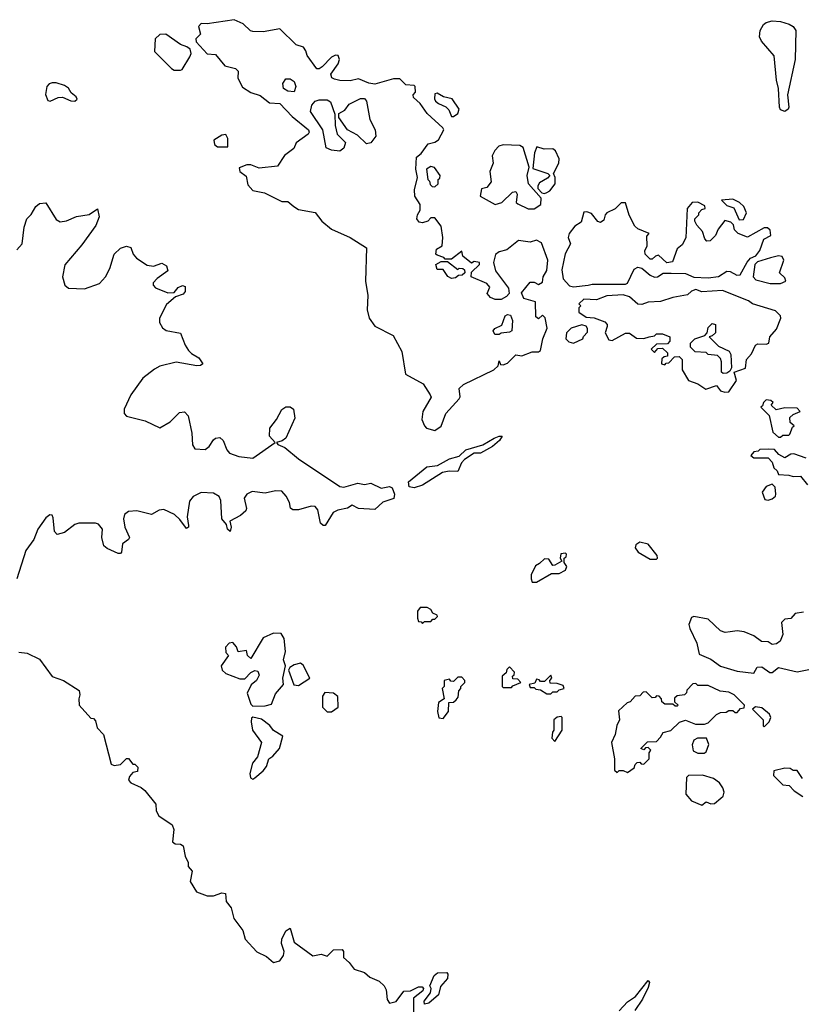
# Model space of a CAD drawing. Extents: x 2551545 to 2886624, y 315747 to 489036.
# Tile 12 of 119: x 2567289 to 2571065, y 361929 to 366688. Entities that reach past the tile are written whole.
import ezdxf

# ---------------------------------------------------------------- set-up
doc = ezdxf.new("R2010")
doc.units = 0

msp = doc.modelspace()

# ---------------------------------------------------------------- linework, layer by layer
at = {"layer": '0CON10XD'}
for points in [[(2569295, 364703.3), (2569325.8, 364724.2), (2569348, 364785), (2569412.5, 364855), (2569416.7, 364865), (2569412.5, 364905), (2569432.5, 364925), (2569580, 364995), (2569600, 365015), (2569605, 365040), (2569611.7, 365021.7), (2569625, 365020), (2569645, 365027.5), (2569685, 365067.5), (2569715, 365063.8), (2569765, 365083.3), (2569795, 365082.5), (2569805, 365090), (2569816.7, 365145), (2569837, 365197), (2569827.5, 365247.5), (2569815, 365260), (2569795, 365242.5), (2569781.7, 365251.7), (2569780, 365325), (2569725, 365340.8), (2569712.5, 365367.5), (2569755, 365420), (2569775, 365420), (2569795, 365407.5), (2569815, 365420), (2569817.5, 365445), (2569836.1, 365476.1), (2569840.8, 365525), (2569809.5, 365609.5), (2569785, 365622), (2569755, 365612), (2569699.4, 365620.6), (2569642.5, 365575), (2569605, 365566.2), (2569587.5, 365552.5), (2569577.5, 365515), (2569587.5, 365475), (2569650.7, 365390.7), (2569653.8, 365365), (2569640.3, 365349.7), (2569615, 365336), (2569585.8, 365335.8), (2569563.3, 365345), (2569547.5, 365365), (2569560, 365395), (2569545, 365412.5), (2569470, 365445), (2569471.7, 365468.3), (2569510, 365505), (2569510, 365515), (2569485, 365520), (2569471.7, 365511.7), (2569430, 365545), (2569425, 365570), (2569375, 365530), (2569345, 365530), (2569338.3, 365538.3), (2569305, 365550), (2569300, 365555), (2569301.7, 365578.3), (2569330, 365595), (2569332.5, 365635), (2569325, 365690), (2569295, 365730), (2569275, 365730), (2569260, 365715), (2569235, 365706.7), (2569219.3, 365709.3), (2569206.7, 365725), (2569210, 365745), (2569223, 365767), (2569223.3, 365795), (2569197.5, 365835), (2569196.7, 365865), (2569210, 365925), (2569202.5, 365965), (2569206.1, 366023.9), (2569228.3, 366041.7), (2569262.7, 366087.3), (2569295, 366096), (2569312.2, 366107.8), (2569338, 366155), (2569333.8, 366165), (2569257.5, 366235), (2569223, 366283), (2569191.7, 366311.7), (2569190, 366325), (2569201.7, 366338.3), (2569200, 366365), (2569195, 366370), (2569155, 366372.5), (2569125, 366402.5), (2569095, 366402.5), (2569005, 366376.7), (2568975, 366381.2), (2568925, 366402.5), (2568885, 366393.3), (2568835, 366393.8), (2568810, 366400), (2568797, 366407), (2568792.5, 366425), (2568826.7, 366475), (2568833.3, 366495), (2568827.5, 366515), (2568815, 366516.2), (2568795, 366506.2), (2568749.3, 366460.7), (2568735, 366450), (2568725, 366450), (2568677.5, 366515), (2568671.7, 366538.3), (2568660, 366555), (2568625, 366566.7), (2568545, 366643.3), (2568465, 366630), (2568415, 366631.2), (2568404.2, 366634.2), (2568368.3, 366668.3), (2568325, 366688), (2568195, 366667.5), (2568165, 366670), (2568153.3, 366655), (2568161.7, 366618.3), (2568140, 366595), (2568141.7, 366581.7), (2568195, 366522.5), (2568235, 366520), (2568280, 366465), (2568331.7, 366451.7), (2568345, 366440), (2568342.5, 366405), (2568365, 366362.5), (2568405, 366336.2), (2568451.2, 366321.2), (2568495, 366286.7), (2568545, 366282.5), (2568605, 366220), (2568683.3, 366155), (2568687.5, 366145), (2568682.5, 366135), (2568625, 366092.5), (2568613.8, 366065), (2568568.8, 366031.2), (2568535, 365980), (2568445, 365970), (2568405, 365986.7), (2568386.4, 365986.4), (2568348.3, 365971.7), (2568352.5, 365955), (2568382.5, 365932.5), (2568390.5, 365890.4), (2568415, 365862.5), (2568471.7, 365851.7), (2568555, 365810), (2568585, 365810), (2568613.3, 365785), (2568635, 365771.2), (2568715.9, 365755.9), (2568748.8, 365715), (2568795, 365676.2), (2568885, 365636), (2568963.8, 365585), (2568959.2, 365425), (2568971.4, 365355), (2568966.9, 365285), (2568977.1, 365245), (2569005, 365207.5), (2569092.5, 365162.5), (2569135.5, 365085), (2569152.5, 364975), (2569237.7, 364927.7), (2569272.5, 364875), (2569277, 364863), (2569236, 364795), (2569232, 364755), (2569243.8, 364725), (2569254.2, 364714.2), (2569295, 364703.3)], [(2570985, 366244), (2570965, 366253.1), (2570959.5, 366265), (2570954.3, 366355), (2570944.4, 366395), (2570933.8, 366513.8), (2570872, 366585), (2570863.2, 366605), (2570866.8, 366635), (2570882, 366665), (2570895.7, 366675), (2570925, 366681.7), (2570965, 366679), (2571006.6, 366666.6), (2571026.4, 366655), (2571038.3, 366635), (2571036, 366495), (2570998.2, 366325), (2571004.4, 366265), (2571001.4, 366255), (2570985, 366244)], [(2568065, 366443.3), (2568073, 366447), (2568110.7, 366509.3), (2568117.5, 366525), (2568112.5, 366545), (2568097, 366557), (2568065, 366567.5), (2567995, 366617.5), (2567965, 366616.7), (2567943.3, 366595), (2567940, 366535), (2568021.7, 366451.7), (2568035, 366443.3), (2568065, 366443.3)], [(2567436.4, 366293.6), (2567475, 366312), (2567495, 366314), (2567535, 366296.2), (2567555, 366294), (2567565.8, 366304.2), (2567561.2, 366315), (2567536.7, 366335), (2567525, 366356.7), (2567505, 366370), (2567465, 366382.5), (2567445, 366382.5), (2567431.7, 366378.3), (2567420, 366365), (2567413, 366327), (2567425, 366297.5), (2567436.4, 366293.6)], [(2568615, 366340), (2568585, 366342.5), (2568562.5, 366355), (2568560.7, 366379.3), (2568575, 366402.5), (2568595, 366402.5), (2568615, 366390), (2568622.5, 366365), (2568615, 366340)], [(2569385, 366220), (2569405.6, 366235), (2569411.9, 366255), (2569377.5, 366305), (2569335.8, 366315.8), (2569305, 366332.5), (2569295, 366330), (2569292.5, 366305), (2569297.5, 366295), (2569312.3, 366282.3), (2569347.5, 366267.5), (2569362.5, 366252.5), (2569375, 366220), (2569385, 366220)], [(2568835, 366053.3), (2568795, 366056.7), (2568769.3, 366069.3), (2568753.8, 366155), (2568693.3, 366245), (2568700, 366275), (2568716.4, 366293.6), (2568735, 366300), (2568775, 366300), (2568790.7, 366290.7), (2568811.7, 366231.7), (2568813.6, 366176.4), (2568823.3, 366135), (2568863.3, 366095), (2568855, 366067.5), (2568835, 366053.3)], [(2568965, 366087.5), (2568920.5, 366130.4), (2568872.5, 366155), (2568830, 366215), (2568830, 366235), (2568859.3, 366250.7), (2568880.7, 366279.3), (2568935, 366306.7), (2568955, 366307.5), (2568963.6, 366293.6), (2568981.2, 366205), (2569006.2, 366155), (2569010, 366125), (2568985, 366092.5), (2568965, 366087.5)], [(2568295, 366073.8), (2568293.8, 366113.8), (2568285, 366132.5), (2568265, 366130), (2568226, 366105), (2568230, 366085), (2568245, 366073.8), (2568295, 366073.8)], [(2569745, 365773.3), (2569775, 365773.8), (2569806.2, 365795), (2569807.5, 365825), (2569746.7, 365895), (2569741.2, 365935), (2569750, 365975), (2569720.7, 366070.7), (2569705, 366080), (2569625, 366082.5), (2569603.9, 366076.1), (2569583.9, 366056.1), (2569570.7, 366029.3), (2569576.2, 365995), (2569560, 365955), (2569566.4, 365903.6), (2569545, 365877.5), (2569520, 365870), (2569513.3, 365835), (2569585.7, 365794.3), (2569617.5, 365805), (2569670, 365855), (2569685, 365857.5), (2569692.5, 365845), (2569687.5, 365805), (2569695, 365797.5), (2569745, 365773.3)], [(2569825, 365847.5), (2569835, 365852.5), (2569849.5, 365860.4), (2569875.7, 365895), (2569875.9, 365925.9), (2569867.5, 365945), (2569894.3, 365995), (2569895.6, 366015.6), (2569877.1, 366055), (2569865, 366064), (2569822.3, 366062.3), (2569787, 366073), (2569776.2, 366045), (2569768.3, 365968.3), (2569840, 365945), (2569850, 365935), (2569838.3, 365921.7), (2569800, 365900), (2569792.5, 365885), (2569792.5, 365872.5), (2569811.7, 365851.7), (2569825, 365847.5)], [(2569295, 365880), (2569310, 365895), (2569310, 365915), (2569318.3, 365921.7), (2569320, 365935), (2569293.3, 365973.3), (2569275, 365979.2), (2569253.8, 365965), (2569260, 365915), (2569268.3, 365908.3), (2569271.7, 365891.7), (2569281.7, 365881.7), (2569295, 365880)], [(2567275, 365575.7), (2567300.5, 365605), (2567310.5, 365685), (2567322.9, 365725), (2567344.1, 365745.9), (2567366.7, 365785), (2567385, 365800), (2567415, 365802.5), (2567465, 365722.5), (2567485, 365711.2), (2567515, 365716), (2567563.2, 365736.8), (2567625, 365746.7), (2567665, 365773.3), (2567672.9, 365735), (2567656.2, 365693.8), (2567589.4, 365600.6), (2567506.1, 365503.9), (2567496.2, 365445), (2567506.7, 365405), (2567525, 365390), (2567602.3, 365387.7), (2567675, 365413.3), (2567703.3, 365445), (2567723.9, 365486.1), (2567745.7, 365554.3), (2567775, 365583.8), (2567805, 365594), (2567825, 365587.5), (2567836.2, 365555), (2567853.8, 365535), (2567905, 365502), (2567935, 365496), (2567975, 365511.2), (2567998.8, 365498.8), (2568005, 365474.2), (2567952.5, 365437.5), (2567933.9, 365416.1), (2567933.1, 365405), (2567945, 365391.8), (2568005, 365368.1), (2568035, 365370), (2568055, 365393.8), (2568075, 365403.8), (2568088, 365398), (2568087.5, 365375), (2568078.3, 365361.7), (2568040.8, 365349.2), (2567998.3, 365311.7), (2567964.1, 365245.9), (2567963.8, 365225), (2567978.3, 365198.3), (2567995.8, 365185.8), (2568065, 365173.3), (2568087.5, 365115), (2568105, 365090), (2568118.8, 365075), (2568155, 365054.2), (2568173.3, 365025), (2568162.7, 365017.3), (2568144.4, 365015.5), (2568045, 365033.1), (2567965, 365014), (2567940.3, 364999.7), (2567882.9, 364955), (2567825.7, 364875), (2567794, 364805), (2567793.3, 364785), (2567805, 364771.2), (2567895, 364749.1), (2567965, 364716), (2568015.3, 364744.7), (2568061.1, 364788.9), (2568085, 364792.2), (2568102.8, 364772.8), (2568119.6, 364690.4), (2568123.7, 364633.7), (2568135, 364614.4), (2568185, 364610), (2568204.2, 364625), (2568225, 364657.5), (2568235, 364665.7), (2568255, 364669.2), (2568272.5, 364655), (2568288.7, 364608.7), (2568302.5, 364592.5), (2568347.6, 364577.6), (2568415, 364568.2), (2568522.5, 364645), (2568495.9, 364675), (2568496.8, 364713.2), (2568528.9, 364755), (2568555.3, 364804.6), (2568575, 364817.3), (2568595, 364817.1), (2568610.9, 364805), (2568618.2, 364761.8), (2568573.8, 364666.2), (2568557.5, 364652.5), (2568530, 364645), (2568536.7, 364635), (2568569.7, 364619.7), (2568635.8, 364565), (2568835, 364432), (2568855, 364428.2), (2568922.6, 364447.4), (2568955, 364441.3), (2568985, 364448.6), (2569035, 364424.6), (2569075, 364431.8), (2569088.8, 364425), (2569099.6, 364395), (2569096.8, 364373.2), (2569043.3, 364356.7), (2569005, 364320), (2568925.3, 364325.3), (2568895, 364342.5), (2568872.7, 364327.3), (2568825, 364318), (2568803.7, 364306.3), (2568765, 364242.9), (2568755, 364242.9), (2568742.7, 364255), (2568729.3, 364319.3), (2568716.7, 364335), (2568696.4, 364336.4), (2568635, 364319.6), (2568608.8, 364318.8), (2568597.2, 364327.2), (2568591.8, 364355), (2568576.2, 364385), (2568555, 364408.8), (2568525, 364411.1), (2568475, 364400), (2568412.4, 364407.6), (2568386.9, 364395), (2568372.5, 364375), (2568384.4, 364325.6), (2568381.9, 364315), (2568355, 364292.5), (2568303.8, 364265), (2568310.6, 364235), (2568305, 364214.5), (2568292.2, 364225), (2568288, 364248), (2568265.6, 364275.5), (2568260.4, 364365), (2568252.9, 364382.9), (2568225, 364399.4), (2568165, 364402.5), (2568126.2, 364383.8), (2568109.4, 364360.6), (2568098.5, 364285), (2568104, 364244), (2568103.8, 364235), (2568095, 364229.2), (2568063.1, 364273.1), (2568036.8, 364296.8), (2567985, 364320), (2567962.6, 364317.4), (2567925, 364297.1), (2567854.4, 364314.5), (2567815, 364311.4), (2567795, 364296), (2567790.4, 364275), (2567797.5, 364235), (2567818.6, 364185), (2567814.4, 364175.6), (2567785.8, 364155), (2567780.8, 364115), (2567775, 364108), (2567765, 364108), (2567712.1, 364132.1), (2567695.6, 364145.5), (2567685.4, 364185), (2567689.6, 364225), (2567670.2, 364250.2), (2567655, 364255.5), (2567575, 364255.5), (2567555, 364247.5), (2567505, 364210), (2567469.5, 364199.5), (2567457.1, 364215), (2567451.1, 364281.1), (2567445, 364294), (2567435, 364295.7), (2567415, 364280), (2567375.9, 364225), (2567357.5, 364175), (2567317.9, 364122.1), (2567274.2, 363985.8)], [(2569965, 365396.2), (2570035, 365404.2), (2570055, 365410), (2570215, 365409.2), (2570226, 365415), (2570257, 365483), (2570275, 365492.5), (2570295, 365487.5), (2570335, 365452.5), (2570355, 365443.3), (2570370, 365445), (2570397, 365463), (2570436.7, 365463.3), (2570505, 365462), (2570545, 365443.8), (2570615, 365440), (2570665, 365447.5), (2570705, 365472.5), (2570721.7, 365471.7), (2570753, 365453), (2570770, 365455), (2570803.6, 365516.4), (2570820, 365535), (2570845, 365547.5), (2570865, 365572.5), (2570883.3, 365626.7), (2570917.5, 365645), (2570915, 365670), (2570901.7, 365681.7), (2570885, 365682.5), (2570805, 365637.5), (2570760, 365655), (2570743, 365673), (2570737, 365697), (2570725, 365710), (2570695, 365717.5), (2570663.9, 365676.1), (2570650, 365645), (2570625, 365620), (2570608.3, 365618.3), (2570598.3, 365628.3), (2570587.5, 365665), (2570560, 365695), (2570550, 365715), (2570550, 365725), (2570570, 365745), (2570570, 365755), (2570585, 365770), (2570600, 365775), (2570598.3, 365788.3), (2570565, 365806), (2570537.5, 365805), (2570513.3, 365775), (2570507, 365633), (2570489.3, 365600.7), (2570465, 365580), (2570443, 365517), (2570415, 365512.5), (2570375, 365550), (2570360, 365545), (2570345, 365530), (2570335, 365530), (2570310, 365555), (2570308.3, 365571.7), (2570320, 365595), (2570318.3, 365641.7), (2570330, 365655), (2570275, 365677.5), (2570260.7, 365690.7), (2570233.1, 365743.1), (2570215, 365802.5), (2570195, 365803.3), (2570165.6, 365774.4), (2570125.9, 365754.1), (2570116.7, 365745), (2570110.7, 365719.3), (2570095, 365707.5), (2570082, 365712), (2570050.7, 365750.7), (2570029.3, 365759.3), (2570015, 365757.5), (2570000.8, 365709.2), (2569970.2, 365689.8), (2569943.5, 365655), (2569939.4, 365635), (2569950, 365605), (2569923.6, 365556.4), (2569908.3, 365478.3), (2569913.8, 365435), (2569945, 365401.2), (2569965, 365396.2)], [(2570765, 365720), (2570785, 365722.5), (2570800, 365755), (2570787.5, 365785), (2570766.7, 365805), (2570735, 365821.2), (2570680, 365815), (2570705, 365790), (2570739.3, 365779.3), (2570765, 365720)], [(2569375, 365437.5), (2569357, 365447), (2569335, 365480), (2569305, 365480), (2569300, 365505), (2569325, 365520), (2569355, 365520), (2569405, 365480), (2569412.5, 365487.5), (2569430, 365485), (2569438.3, 365478.3), (2569440, 365465), (2569427, 365453), (2569408.3, 365451.7), (2569395, 365440), (2569375, 365437.5)], [(2570965, 365412.5), (2570990, 365425), (2570985, 365440), (2570960, 365465), (2570980, 365525), (2570973, 365543), (2570955, 365546.7), (2570916.4, 365536.4), (2570853, 365517), (2570840, 365505), (2570832.5, 365445), (2570845, 365430), (2570915, 365413.3), (2570965, 365412.5)], [(2570695, 364887.5), (2570715, 364890), (2570752.5, 364945), (2570740, 364985), (2570796.1, 365003.9), (2570800, 365045), (2570825, 365072.5), (2570843.8, 365115), (2570855, 365121.2), (2570895, 365120), (2570907.5, 365125), (2570912.5, 365155), (2570945, 365192.5), (2570966.2, 365245), (2570965, 365257.5), (2570940.7, 365280.7), (2570830, 365315), (2570810, 365330), (2570685, 365380), (2570585, 365372.2), (2570555, 365384), (2570535, 365376.7), (2570515, 365357.5), (2570445, 365345.8), (2570385, 365326.2), (2570325, 365323.3), (2570295, 365311.2), (2570275, 365313.8), (2570235, 365349.2), (2570205, 365358.1), (2570125, 365353.3), (2570075, 365333.3), (2570015, 365337.5), (2569990, 365315), (2570000, 365305), (2569990, 365295), (2569990, 365275), (2570025, 365250), (2570065, 365247.5), (2570115, 365227.5), (2570126.7, 365215), (2570127.5, 365205), (2570117.5, 365175), (2570135, 365140), (2570151.7, 365138.3), (2570215, 365172.5), (2570235, 365172.5), (2570268.3, 365148.3), (2570305, 365147.5), (2570330, 365155), (2570355, 365160), (2570365, 365170), (2570395, 365170), (2570430, 365155), (2570430, 365135), (2570418.3, 365121.7), (2570365, 365120), (2570340, 365095), (2570355, 365080), (2570371.7, 365098.3), (2570395, 365100), (2570418.3, 365078.3), (2570418.3, 365061.7), (2570401.7, 365058.3), (2570391.7, 365048.3), (2570390, 365025), (2570405, 365020), (2570411.7, 365028.3), (2570425, 365030), (2570451.7, 365058.3), (2570475, 365060), (2570490, 365045), (2570490, 364995), (2570520, 364945), (2570565, 364927.5), (2570603, 364903), (2570655, 364920), (2570673.9, 364893.9), (2570695, 364887.5)], [(2569605, 365166.7), (2569585, 365166.7), (2569576.2, 365185), (2569584.5, 365195.5), (2569618, 365212), (2569635, 365256.7), (2569645, 365263.3), (2569660.7, 365260.7), (2569670, 365235), (2569665.9, 365184.1), (2569655, 365177.5), (2569615, 365173.3), (2569605, 365166.7)], [(2569965, 365124), (2570010, 365145), (2570013, 365157), (2570031.7, 365178.3), (2570032.5, 365195), (2570025, 365207.5), (2570005, 365212.5), (2569953, 365197), (2569930, 365175), (2569927.5, 365145), (2569941.7, 365131.7), (2569965, 365124)], [(2570688.3, 364978.3), (2570680, 364985), (2570680, 365035), (2570675, 365050), (2570660, 365065), (2570615, 365070), (2570605, 365080), (2570553, 365083), (2570530, 365105), (2570530, 365125), (2570550, 365145), (2570598.3, 365161.7), (2570610, 365175), (2570615, 365200), (2570635, 365220), (2570650, 365215), (2570650, 365175), (2570635, 365160), (2570620, 365155), (2570665, 365110), (2570716.4, 365086.4), (2570725, 365070), (2570727.5, 365005), (2570720, 364990), (2570705, 364980), (2570688.3, 364978.3)], [(2570965, 364670), (2570975, 364680), (2571005, 364680), (2571010, 364685), (2571021.7, 364718.3), (2571030, 364725), (2571011.7, 364741.7), (2571010, 364765), (2571025, 364780), (2571060, 364795), (2571045, 364810), (2570985, 364812.5), (2570943, 364803), (2570920, 364825), (2570928.3, 364838.3), (2570917, 364847), (2570895, 364850), (2570881.7, 364838.3), (2570878.3, 364821.7), (2570870, 364815), (2570910, 364775), (2570927.5, 364695), (2570955, 364670), (2570965, 364670)], [(2569195, 364424.7), (2569171, 364431), (2569167.1, 364455), (2569255, 364526.7), (2569307.3, 364532.7), (2569365, 364565.8), (2569411.4, 364578.6), (2569445, 364609.2), (2569526.9, 364633.1), (2569580.8, 364665), (2569605.7, 364675.7), (2569620, 364675), (2569607.5, 364655), (2569572.5, 364625), (2569515, 364593.2), (2569485, 364592.7), (2569437.4, 364562.6), (2569423.7, 364546.3), (2569406.2, 364503.8), (2569363.6, 364506.4), (2569330.9, 364499.1), (2569235, 364437.7), (2569195, 364424.7)], [(2571088.3, 364568.3), (2571029.5, 364589.6), (2571015, 364588.8), (2570985, 364570), (2570957, 364587), (2570935, 364610), (2570905, 364612.5), (2570865, 364610), (2570857, 364603), (2570835, 364600), (2570821.7, 364581.7), (2570835, 364570), (2570905, 364570), (2570925, 364550), (2570931.7, 364521.7), (2570948.3, 364508.3), (2570955, 364490), (2571005, 364487.5), (2571025, 364480), (2571061.7, 364481.7), (2571095, 364440)], [(2570905, 364366), (2570925, 364372), (2570940, 364385), (2570941.2, 364395), (2570938, 364428), (2570925, 364442.5), (2570895, 364431.2), (2570876, 364405), (2570889.5, 364369.6), (2570905, 364366)], [(2570365, 364080), (2570370, 364085), (2570368.3, 364098.3), (2570325, 364152.5), (2570285, 364162.5), (2570265, 364150), (2570262.5, 364135), (2570277.5, 364115), (2570335, 364080), (2570365, 364080)], [(2569785, 363970), (2569858.3, 364011.7), (2569895, 364011.2), (2569925, 364027.5), (2569932.5, 364045), (2569920, 364065), (2569920, 364085), (2569928.3, 364091.7), (2569930, 364105), (2569925, 364110), (2569903.6, 364106.4), (2569900, 364085), (2569908.3, 364071.7), (2569875, 364052.5), (2569865, 364050), (2569845, 364080), (2569825, 364082.5), (2569800.7, 364059.3), (2569780.7, 364049.3), (2569760, 364005), (2569760, 363985), (2569765, 363970), (2569785, 363970)], [(2569235, 363770), (2569245, 363780), (2569275, 363780), (2569285, 363790), (2569295, 363790), (2569307, 363803), (2569305, 363810), (2569285, 363820), (2569275, 363837.5), (2569257, 363847), (2569223, 363847), (2569210.7, 363829.3), (2569210, 363795), (2569215, 363780), (2569228.3, 363778.3), (2569235, 363770)], [(2571075, 363823.8), (2571035, 363817.5), (2571015, 363793.3), (2570985, 363790), (2570970, 363775), (2570976.4, 363716.4), (2570962.5, 363685), (2570945, 363671.2), (2570925, 363668.8), (2570905, 363682), (2570872.3, 363682.3), (2570835, 363710), (2570789.7, 363729.7), (2570755, 363734.2), (2570720.7, 363729.3), (2570697, 363727), (2570673.9, 363733.9), (2570615, 363790.8), (2570546.2, 363803.8), (2570535, 363798.8), (2570522, 363765), (2570526, 363745), (2570560, 363675), (2570572.3, 363622.3), (2570627.7, 363597.7), (2570675, 363563.8), (2570755, 363540), (2570835, 363530)], [(2568415, 363370), (2568475, 363372.5), (2568505, 363380), (2568525, 363430), (2568562.5, 363475), (2568560, 363505), (2568572.5, 363565), (2568562.5, 363595), (2568572.5, 363635), (2568566.7, 363696.7), (2568551.7, 363721.7), (2568515, 363723.3), (2568465, 363700), (2568405, 363600), (2568390, 363615), (2568385, 363640), (2568345, 363632.5), (2568337, 363657), (2568318.3, 363678.3), (2568300, 363675), (2568282.5, 363655), (2568285, 363630), (2568297.5, 363615), (2568262.5, 363565), (2568266.7, 363545), (2568285, 363528.8), (2568351.7, 363501.7), (2568377, 363503), (2568405, 363532.5), (2568425, 363542.5), (2568438.8, 363538.8), (2568445, 363520), (2568432.5, 363495), (2568406.4, 363473.6), (2568387, 363433), (2568405, 363380), (2568415, 363370)], [(2567285, 363631.2), (2567325, 363626.7), (2567385, 363596.7), (2567445, 363513.8), (2567500, 363495), (2567575.8, 363445.8), (2567580, 363425), (2567573.8, 363405), (2567576.2, 363375), (2567631.7, 363311.7), (2567645, 363310), (2567655, 363300), (2567662.5, 363265), (2567693.6, 363233.6), (2567730.7, 363090.7), (2567745, 363083.3), (2567775, 363088.8), (2567805, 363117.5), (2567815, 363117.5), (2567835, 363090), (2567845, 363090), (2567860, 363075), (2567857.5, 363055), (2567835, 363050), (2567819.3, 363030.7), (2567815, 363012.5), (2567825, 363000), (2567875, 362977.5), (2567892.7, 362962.7), (2567945.9, 362895.9), (2567947.5, 362865), (2567960.7, 362840.7), (2568025, 362797.5), (2568033.3, 362775), (2568027.5, 362715), (2568040, 362705), (2568065, 362703.3), (2568078.8, 362695), (2568088.8, 362645), (2568103.3, 362615), (2568103.3, 362595), (2568122.3, 362572.3), (2568113, 362523), (2568143.6, 362473.6), (2568194.2, 362454.2), (2568225, 362454.2), (2568265, 362467.5), (2568282.5, 362465), (2568286.1, 362426.1), (2568310, 362395), (2568323.9, 362343.9), (2568366.1, 362286.1), (2568377.5, 362245), (2568435, 362182.5), (2568480.7, 362160.7), (2568515, 362131.2), (2568545, 362140), (2568563.1, 362165), (2568566.2, 362185), (2568553.6, 362223.6), (2568555.6, 362245), (2568575, 362283.8), (2568595, 362296.7), (2568615, 362230), (2568705, 362163.3), (2568745, 362171.2), (2568775, 362162.5), (2568805, 362193.3), (2568847.5, 362195), (2568853.3, 362185), (2568853.3, 362155), (2568881.1, 362131.1), (2568905, 362098.8), (2568955, 362083.3), (2568980.8, 362060.8), (2569025, 362041.4), (2569049.3, 362019.3), (2569058.6, 361998.6), (2569063.4, 361953.4), (2569075, 361935.6), (2569107.1, 361942.9), (2569145, 361992.9), (2569176.1, 361993.9), (2569215, 362013.8), (2569233.6, 362013.6), (2569240, 362005), (2569235.7, 361994.3), (2569190.6, 361959.4), (2569191.1, 361868.9)], [(2568635, 363470), (2568690, 363505), (2568658.3, 363568.3), (2568645, 363577.5), (2568615, 363570), (2568593.3, 363556.7), (2568587.5, 363545), (2568613, 363473), (2568635, 363470)], [(2569665, 363460), (2569671.7, 363468.3), (2569710, 363485), (2569695, 363500), (2569671.7, 363501.7), (2569670, 363515), (2569678.3, 363521.7), (2569680, 363535), (2569655, 363560), (2569641.7, 363548.3), (2569638.3, 363531.7), (2569620, 363515), (2569620, 363465), (2569625, 363460), (2569665, 363460)], [(2570835, 363530), (2570851.7, 363558.3), (2570875, 363560), (2570913, 363533), (2570925, 363532.5), (2570955, 363556.7), (2571045, 363536.7), (2571175, 363561.4)], [(2569855, 363430), (2569865, 363440), (2569885, 363440), (2569895, 363450), (2569920, 363455), (2569915, 363470), (2569885, 363480), (2569851.7, 363481.7), (2569850, 363495), (2569860, 363505), (2569855, 363520), (2569825, 363490), (2569805, 363490), (2569798.3, 363498.3), (2569785, 363500), (2569778.3, 363481.7), (2569750, 363475), (2569755, 363460), (2569775, 363460), (2569781.7, 363451.7), (2569805, 363450), (2569835, 363430), (2569855, 363430)], [(2569335, 363310), (2569360, 363345), (2569361.7, 363388.3), (2569385, 363390), (2569398.3, 363401.7), (2569407, 363413), (2569410, 363445), (2569420, 363455), (2569420, 363465), (2569440, 363485), (2569440, 363495), (2569425, 363510), (2569405, 363510), (2569385, 363490), (2569371.7, 363491.7), (2569365, 363500), (2569340, 363495), (2569340, 363465), (2569330, 363455), (2569340, 363405), (2569311.7, 363388.3), (2569307.5, 363345), (2569313.6, 363313.6), (2569335, 363310)], [(2570225, 363050), (2570258.3, 363071.7), (2570261.7, 363088.3), (2570271.7, 363098.3), (2570285, 363100), (2570291.7, 363091.7), (2570305, 363090), (2570330, 363115), (2570330, 363145), (2570337.5, 363157.5), (2570325, 363170), (2570311.7, 363168.3), (2570305, 363160), (2570290, 363165), (2570321.7, 363198.3), (2570365, 363200), (2570385, 363220), (2570397, 363243), (2570435, 363253.3), (2570476.4, 363293.6), (2570505, 363302.5), (2570553.9, 363283.9), (2570597, 363283), (2570615, 363290), (2570655, 363330), (2570675, 363340), (2570701.7, 363341.7), (2570715, 363350), (2570735, 363350), (2570745, 363340), (2570755, 363340), (2570771.7, 363358.3), (2570788.3, 363361.7), (2570790, 363375), (2570740, 363425), (2570715, 363437.5), (2570673, 363443), (2570615, 363470), (2570565, 363470), (2570555, 363480), (2570541.7, 363478.3), (2570511.7, 363448.3), (2570510, 363435), (2570500, 363425), (2570465, 363420), (2570451.7, 363408.3), (2570451.7, 363391.7), (2570470, 363375), (2570465, 363370), (2570455, 363370), (2570445, 363380), (2570405, 363380), (2570391.7, 363391.7), (2570390, 363405), (2570378.3, 363418.3), (2570365, 363420), (2570358.3, 363411.7), (2570345, 363410), (2570315, 363440), (2570301.7, 363438.3), (2570285, 363420), (2570261.7, 363418.3), (2570238.3, 363391.7), (2570223.6, 363386.4), (2570181.7, 363348.3), (2570186.4, 363303.6), (2570173, 363277), (2570166.4, 363233.6), (2570147.5, 363195), (2570162.5, 363115), (2570161.7, 363061.7), (2570175, 363050), (2570185, 363060), (2570205, 363060), (2570225, 363050)], [(2568795, 363342.5), (2568826.7, 363365), (2568826.4, 363416.4), (2568805, 363433.3), (2568763, 363437), (2568751.2, 363418.8), (2568751.2, 363365), (2568775, 363343.3), (2568795, 363342.5)], [(2570885, 363270), (2570910, 363295), (2570917.5, 363315), (2570911.7, 363331.7), (2570875, 363362.5), (2570843, 363367), (2570830, 363355), (2570880, 363305), (2570880, 363275), (2570885, 363270)], [(2568415, 363017.5), (2568425, 363023.3), (2568465, 363057.5), (2568480.7, 363079.3), (2568492.5, 363115), (2568511.7, 363128.3), (2568543.6, 363166.4), (2568560, 363225), (2568515, 363252.5), (2568496.7, 363276.7), (2568457, 363307), (2568415, 363317.5), (2568408.3, 363311.7), (2568406.7, 363295), (2568414, 363255), (2568457.5, 363195), (2568437.5, 363125), (2568413.8, 363095), (2568400, 363045), (2568403.6, 363023.6), (2568415, 363017.5)], [(2569875, 363200), (2569910, 363255), (2569910, 363315), (2569905, 363320), (2569885, 363317.5), (2569870, 363305), (2569870, 363255), (2569862.5, 363245), (2569860, 363215), (2569875, 363200)], [(2570595, 363142.5), (2570605, 363150), (2570617.5, 363185), (2570606.4, 363216.4), (2570564.1, 363215.9), (2570545, 363206.7), (2570537, 363183), (2570542.5, 363155), (2570565, 363143.3), (2570595, 363142.5)], [(2570585, 362892.5), (2570605, 362907.5), (2570628.3, 362898.3), (2570645, 362900), (2570676.7, 362925), (2570686.7, 362935), (2570692.5, 362955), (2570686.2, 362976.2), (2570669.5, 362999.6), (2570640.5, 363020.4), (2570587.3, 363037.3), (2570520, 363035), (2570510, 363025), (2570506.7, 362945), (2570535, 362913.3), (2570585, 362892.5)], [(2571070.7, 363020.7), (2571045, 363060), (2571025, 363060), (2571011.7, 363068.3), (2570985, 363070), (2570931.7, 363058.3), (2570930, 363035), (2570975, 362990), (2571007, 362987), (2571030.7, 362960.7), (2571073, 362933)], [(2569245, 361930), (2569242.5, 361945), (2569273.8, 361985), (2569276, 362005), (2569270.7, 362019.3), (2569291.4, 362068.6), (2569308, 362082), (2569352.3, 362082.3), (2569357.5, 362075), (2569355, 362053.3), (2569322.5, 362015), (2569312.5, 361975), (2569265, 361934.3), (2569245, 361930)], [(2570185, 361897.7), (2570225, 361941.3), (2570263.5, 361966.5), (2570325, 362043.8), (2570330.8, 362035), (2570325, 362010), (2570298.2, 361955), (2570261, 361899)]]:
    msp.add_lwpolyline(points, dxfattribs=at)

doc.saveas('drawing.dxf')
